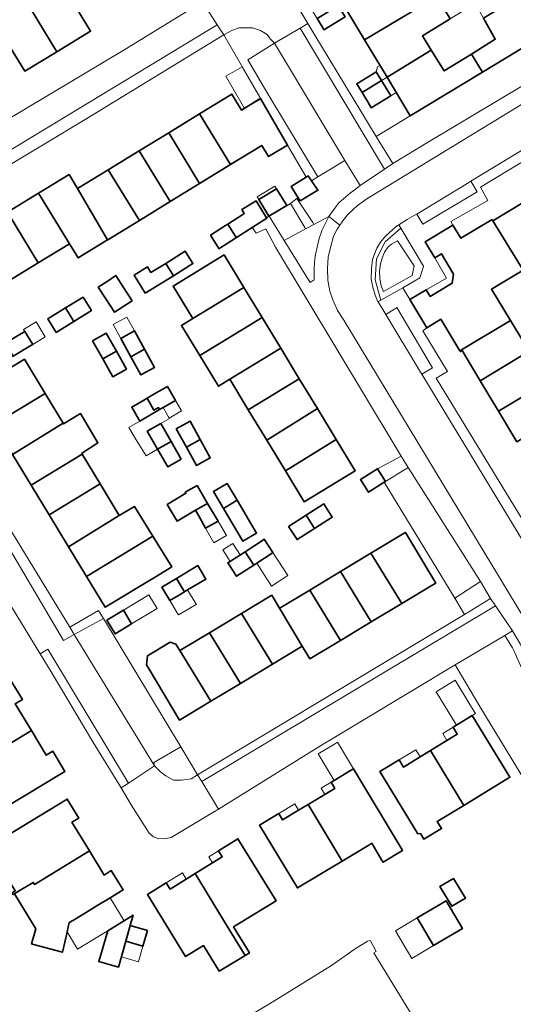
# Model space of a CAD drawing. Extents: x 147051 to 149075, y 463071 to 465537.
# Tile 26 of 229: x 147357 to 147431, y 464068 to 464217. Entities that reach past the tile are written whole.
import ezdxf

# ---------------------------------------------------------------- set-up
doc = ezdxf.new("R2010")
doc.units = 0
doc.header["$LTSCALE"] = 0.5
for name, color, linetype, lineweight in [('B-PV-GR-BEPLANTING_CULTUUR_BODEMBEDEKKER-GV', 252, 'CONTINUOUS', 18), ('B-PV-GR-BEPLANTING_CULTUUR_HEESTERS-GV', 252, 'CONTINUOUS', 18), ('B-PV-OG-BEBOUWING-GV', 6, 'CONTINUOUS', 35), ('B-PV-OG-BEBOUWING_LUIFEL-GV', 6, 'CONTINUOUS', 18), ('B-PV-OG-TERREIN_BEGROEID-GV', 252, 'CONTINUOUS', 18), ('B-PV-OG-TERREIN_ERF-GV', 252, 'CONTINUOUS', 18), ('B-PV-OG-WATER_SLOOT-GV', 252, 'CONTINUOUS', 18), ('B-PV-VH-GESLOTENVERHARDING_ASFALT-GV', 252, 'CONTINUOUS', 18), ('B-PV-VH-OPENVERHARDING-GV', 252, 'CONTINUOUS', 18), ('B-PV-VH-OPENVERHARDING_BETONSTRAATSTEEN-GV', 252, 'CONTINUOUS', 18), ('B-PV-VH-OPENVERHARDING_STRAATBAKSTEEN-GV', 252, 'CONTINUOUS', 18), ('B-PV-VH-OPENVERHARDING_TEGEL-GV', 252, 'CONTINUOUS', 18)]:
    doc.layers.add(name, color=color, linetype=linetype, lineweight=lineweight)

msp = doc.modelspace()

# ---------------------------------------------------------------- linework, layer by layer
at = {"layer": 'B-PV-GR-BEPLANTING_CULTUUR_BODEMBEDEKKER-GV', "flags": 128}
for points in [[(147411.308, 464174.465), (147414.656, 464176.362), (147417.258, 464177.836), (147417.8, 464179.584), (147417.814, 464179.629), (147414.337, 464185.403), (147411.953, 464183.305), (147410.662, 464180.741), (147410.465, 464177.531), (147411.301, 464174.491)], [(147416.384, 464179.666), (147416.076, 464178.229), (147411.713, 464175.766), (147411.354, 464176.664), (147411.174, 464177.69), (147411.097, 464178.897), (147411.277, 464180), (147411.534, 464180.847), (147411.893, 464181.745), (147412.432, 464182.541), (147412.919, 464182.951), (147413.869, 464183.464)], [(147376.866, 464104.364), (147376.967, 464103.863), (147377.869, 464102.938), (147378.671, 464102.364), (147379.873, 464101.715), (147381.05, 464101.666), (147382.526, 464101.893), (147383.5, 464102.52), (147380.941, 464106.721)]]:
    msp.add_lwpolyline(points, close=True, dxfattribs=at)
at = {"layer": 'B-PV-GR-BEPLANTING_CULTUUR_HEESTERS-GV', "flags": 128}
for points in [[(147413.117, 464195.206), (147418.643, 464198.541), (147432.995, 464207.067), (147445.097, 464214.489), (147442.545, 464218.64), (147437.505, 464215.541), (147426.739, 464209.045), (147415.791, 464202.44), (147410.628, 464199.303)], [(147387.489, 464214.68), (147393.064, 464205.049), (147397.147, 464197.995), (147399.923, 464193.224), (147399.999, 464193.11), (147400.302, 464193.3), (147400.812, 464192.542), (147401.782, 464193.189), (147394.183, 464205.734), (147391.121, 464210.936), (147395.171, 464213.418), (147394.594, 464214.068), (147394.092, 464214.743), (147393.04, 464215.367), (147391.839, 464215.741), (147389.762, 464215.739), (147388.711, 464215.337)], [(147400.974, 464186.234), (147401.17, 464185.936), (147403.444, 464187.134), (147404.346, 464188.399), (147404.935, 464189.224), (147406.728, 464190.741), (147407.227, 464191.123), (147408.195, 464191.863), (147405.836, 464195.664), (147401.782, 464193.189), (147400.812, 464192.542), (147401.757, 464191.136), (147399.077, 464189.552), (147398.788, 464190.012), (147398.58, 464189.881)], [(147399.767, 464185.487), (147397.625, 464189.118), (147394.39, 464187.191), (147396.623, 464183.54), (147399.898, 464185.265)], [(147413.869, 464183.464), (147412.919, 464182.951), (147412.432, 464182.541), (147411.893, 464181.745), (147411.534, 464180.847), (147411.277, 464180), (147411.097, 464178.897), (147411.174, 464177.69), (147411.354, 464176.664), (147411.713, 464175.766), (147416.076, 464178.229), (147416.384, 464179.666)], [(147426.44, 464131.801), (147422.541, 464129.294), (147423.996, 464126.794), (147427.971, 464129.226)], [(147431.295, 464121.755), (147430.149, 464123.65), (147422.608, 464119.159), (147426.498, 464112.583), (147438.041, 464093.653), (147438.173, 464093.442), (147440.779, 464089.283), (147441.03, 464089.43), (147442.567, 464090.33), (147439.113, 464095.957), (147437.808, 464098.207), (147436.659, 464101.612), (147434.922, 464103.277), (147433.158, 464116.879), (147433.007, 464118.041), (147432.938, 464118.19), (147431.483, 464121.347)]]:
    msp.add_lwpolyline(points, close=True, dxfattribs=at)
at = {"layer": 'B-PV-OG-BEBOUWING-GV', "flags": 128}
for points in [[(147356.52, 464221.448), (147362.127, 464212.149), (147367.262, 464215.252), (147364.999, 464218.997), (147364.962, 464219.058), (147364.314, 464220.13), (147367.162, 464221.851), (147363.92, 464227.19), (147361.371, 464225.649), (147360.958, 464225.4), (147361.52, 464224.469), (147360.302, 464223.733)], [(147405.5, 464219.497), (147408.841, 464213.959), (147419.797, 464220.535), (147418.244, 464223.105), (147414.046, 464220.492), (147412.286, 464223.606)], [(147348.367, 464217.928), (147351.644, 464212.526), (147354.294, 464214.127), (147354.974, 464213.001), (147357.265, 464209.211), (147362.127, 464212.149), (147356.52, 464221.448), (147353.703, 464219.746), (147351.732, 464218.554), (147351.109, 464219.585)], [(147421.856, 464217.127), (147419.797, 464220.535), (147408.841, 464213.959), (147412.266, 464208.283), (147418.982, 464212.395), (147417.65, 464214.556)], [(147425.079, 464211.793), (147426.739, 464209.045), (147437.505, 464215.541), (147433.895, 464221.525), (147426.898, 464217.241), (147428.693, 464214.034)], [(147401.646, 464217.163), (147402.518, 464215.74), (147402.687, 464215.464), (147405.883, 464217.422), (147404.852, 464219.105)], [(147412.266, 464208.283), (147415.791, 464202.44), (147426.739, 464209.045), (147425.079, 464211.793), (147420.936, 464209.225), (147418.982, 464212.395)], [(147411.439, 464207.777), (147410.633, 464209.1), (147410.306, 464208.9), (147407.658, 464207.287), (147408.468, 464205.958)], [(147409.342, 464204.523), (147409.874, 464203.65), (147412.849, 464205.463), (147411.439, 464207.777), (147408.468, 464205.958)], [(147392.866, 464204.928), (147390.177, 464203.281), (147388.686, 464205.715), (147383.786, 464202.713), (147388.51, 464195.034), (147393.257, 464197.942), (147394.295, 464196.247), (147397.147, 464197.995), (147393.064, 464205.049)], [(147388.51, 464195.034), (147383.786, 464202.713), (147379.123, 464199.857), (147383.823, 464192.163)], [(147383.823, 464192.163), (147379.123, 464199.857), (147374.625, 464197.101), (147379.365, 464189.431)], [(147374.667, 464186.554), (147379.365, 464189.431), (147374.625, 464197.101), (147369.94, 464194.231)], [(147365.284, 464191.379), (147369.857, 464183.607), (147369.896, 464183.631), (147374.667, 464186.554), (147369.94, 464194.231)], [(147364.017, 464193.532), (147359.381, 464190.692), (147364.076, 464183.035), (147365.399, 464180.876), (147369.857, 464183.607), (147365.284, 464191.379)], [(147398.788, 464190.012), (147399.077, 464189.552), (147401.757, 464191.136), (147400.812, 464192.542), (147400.302, 464193.3), (147399.999, 464193.11), (147397.735, 464191.689)], [(147364.076, 464183.035), (147359.381, 464190.692), (147354.647, 464187.792), (147359.307, 464180.114)], [(147394.343, 464187.204), (147397.027, 464188.826), (147395.486, 464191.374), (147392.802, 464189.752)], [(147388.097, 464186.014), (147389.233, 464184.238), (147389.406, 464183.967), (147391.8, 464185.49), (147394.03, 464186.909), (147393.988, 464186.975), (147392.374, 464189.513), (147390.234, 464188.228), (147390.601, 464187.616), (147390.364, 464187.464)], [(147432.941, 464179.037), (147437.568, 464181.823), (147432.929, 464189.278), (147428.316, 464186.5)], [(147354.872, 464177.397), (147359.307, 464180.114), (147354.647, 464187.792), (147350.228, 464185.085)], [(147428.196, 464186.709), (147423.466, 464183.861), (147422.263, 464185.859), (147418.045, 464183.319), (147419.503, 464180.898), (147420.506, 464181.502), (147422.364, 464178.417), (147422.162, 464177.047), (147418.811, 464175.03), (147418.202, 464176.042), (147415.731, 464174.555), (147418.294, 464170.3), (147420.433, 464171.588), (147423.322, 464166.791), (147430.988, 464171.408), (147428.136, 464176.144), (147432.941, 464179.037), (147428.316, 464186.5)], [(147386.576, 464182.535), (147386.738, 464182.27), (147389.406, 464183.967), (147389.233, 464184.238), (147388.097, 464186.014), (147387.724, 464185.776), (147385.473, 464184.336)], [(147381.647, 464181.895), (147378.67, 464180.053), (147379.828, 464178.172), (147382.809, 464180.017)], [(147387.529, 464181.323), (147379.791, 464176.615), (147382.786, 464171.692), (147390.525, 464176.399)], [(147375.573, 464175.54), (147379.828, 464178.172), (147378.67, 464180.053), (147376.424, 464178.663), (147375.894, 464179.52), (147373.881, 464178.274)], [(147373.584, 464174.378), (147372.282, 464176.39), (147371.113, 464178.197), (147369.762, 464177.322), (147368.435, 464176.464), (147369.604, 464174.657), (147370.907, 464172.644)], [(147382.786, 464171.692), (147381.059, 464170.641), (147383.842, 464166.065), (147393.309, 464171.823), (147390.525, 464176.399)], [(147366.124, 464174.947), (147363.451, 464173.287), (147364.713, 464171.253), (147367.386, 464172.913)], [(147362.039, 464169.593), (147364.713, 464171.253), (147363.451, 464173.287), (147360.777, 464171.626)], [(147393.309, 464171.823), (147383.842, 464166.065), (147386.67, 464161.419), (147388.397, 464162.47), (147396.138, 464167.173)], [(147423.322, 464166.791), (147423.394, 464166.671), (147423.642, 464166.82), (147426.392, 464162.253), (147433.811, 464166.72), (147430.988, 464171.408)], [(147355.537, 464165.98), (147358.215, 464167.585), (147358.489, 464167.749), (147357.298, 464169.735), (147357.025, 464169.572), (147354.327, 464167.955)], [(147375.464, 464167.039), (147373.942, 464169.797), (147371.869, 464168.653), (147373.39, 464165.895)], [(147371.176, 464166.74), (147369.637, 464169.458), (147367.566, 464168.286), (147369.104, 464165.569)], [(147375.464, 464167.039), (147373.39, 464165.895), (147374.911, 464163.137), (147376.985, 464164.281)], [(147396.138, 464167.173), (147388.397, 464162.47), (147391.198, 464157.866), (147398.946, 464162.558)], [(147357.234, 464165.506), (147349.513, 464160.82), (147352.648, 464155.655), (147360.368, 464160.343)], [(147371.176, 464166.74), (147369.104, 464165.569), (147370.643, 464162.851), (147372.714, 464164.023)], [(147436.596, 464162.094), (147433.811, 464166.72), (147426.392, 464162.253), (147429.177, 464157.627)], [(147398.946, 464162.558), (147391.198, 464157.866), (147394.013, 464153.24), (147401.707, 464158.02)], [(147375.864, 464159.616), (147376.887, 464157.782), (147377.56, 464158.193), (147377.747, 464157.885), (147378.259, 464158.181), (147380.159, 464159.281), (147378.936, 464161.395), (147376.877, 464160.202)], [(147436.596, 464162.094), (147429.177, 464157.627), (147431.963, 464153.001), (147439.381, 464157.468)], [(147355.421, 464151.086), (147363.123, 464155.804), (147360.368, 464160.343), (147352.648, 464155.655)], [(147377.56, 464158.193), (147376.887, 464157.782), (147375.864, 464159.616), (147375.433, 464159.366), (147373.521, 464158.26), (147374.744, 464156.148), (147377.747, 464157.885)], [(147404.553, 464153.342), (147401.707, 464158.02), (147394.013, 464153.24), (147396.828, 464148.613)], [(147365.894, 464151.24), (147368.383, 464152.847), (147365.734, 464157.266), (147363.176, 464155.716), (147363.123, 464155.804), (147355.421, 464151.086), (147358.258, 464146.412), (147365.968, 464151.118)], [(147378.87, 464154.115), (147377.915, 464155.766), (147375.871, 464154.584), (147377.433, 464151.882), (147379.478, 464153.064)], [(147383.915, 464153.336), (147382.393, 464156.109), (147380.278, 464154.948), (147381.8, 464152.175)], [(147383.915, 464153.336), (147381.8, 464152.175), (147383.322, 464149.403), (147385.437, 464150.564)], [(147404.553, 464153.342), (147396.828, 464148.613), (147399.697, 464143.897), (147407.435, 464148.605)], [(147381.04, 464150.362), (147379.478, 464153.064), (147377.433, 464151.882), (147378.995, 464149.179)], [(147365.968, 464151.118), (147358.258, 464146.412), (147360.985, 464141.919), (147368.711, 464146.599)], [(147411.83, 464146.857), (147412.049, 464146.996), (147410.831, 464148.913), (147408.248, 464147.272), (147409.466, 464145.355)], [(147371.62, 464141.805), (147368.711, 464146.599), (147360.985, 464141.919), (147363.924, 464137.078)], [(147383.189, 464142.621), (147385.023, 464143.659), (147383.421, 464146.352), (147381.646, 464145.347), (147381.734, 464145.191), (147378.9, 464143.471), (147380.431, 464140.948)], [(147388.012, 464146.694), (147385.909, 464145.454), (147387.436, 464142.863), (147389.519, 464144.138)], [(147376.701, 464138.685), (147373.91, 464143.189), (147371.62, 464141.805), (147363.924, 464137.078), (147366.65, 464132.587)], [(147383.787, 464141.565), (147384.732, 464139.896), (147386.626, 464140.968), (147385.023, 464143.659), (147383.189, 464142.621)], [(147387.436, 464142.863), (147390.356, 464137.91), (147392.459, 464139.15), (147389.519, 464144.138)], [(147401.266, 464139.865), (147403.936, 464141.565), (147402.654, 464143.579), (147399.984, 464141.879)], [(147397.314, 464140.178), (147398.596, 464138.165), (147401.266, 464139.865), (147399.984, 464141.879)], [(147376.701, 464138.685), (147366.65, 464132.587), (147369.49, 464127.908), (147377.211, 464132.595), (147379.574, 464134.049)], [(147414.525, 464128.491), (147419.232, 464131.327), (147419.661, 464131.586), (147415.037, 464139.26), (147414.608, 464139.001), (147409.809, 464136.11)], [(147390.722, 464136.332), (147392.034, 464134.312), (147392.484, 464134.604), (147394.665, 464136.021), (147394.945, 464136.203), (147393.633, 464138.223), (147393.353, 464138.041)], [(147390.722, 464136.332), (147389.86, 464135.772), (147388.091, 464134.624), (147389.402, 464132.604), (147392.034, 464134.312)], [(147409.809, 464136.11), (147405.222, 464133.346), (147409.869, 464125.686), (147414.525, 464128.491)], [(147380.31, 464132.276), (147381.524, 464130.268), (147381.999, 464130.55), (147384.783, 464132.161), (147383.535, 464134.226)], [(147400.539, 464130.524), (147405.206, 464122.877), (147409.869, 464125.686), (147405.222, 464133.346)], [(147379.292, 464128.943), (147380.594, 464129.716), (147381.524, 464130.268), (147380.31, 464132.276), (147378.089, 464130.932)], [(147394.763, 464129.742), (147390.179, 464126.98), (147394.87, 464119.303), (147399.208, 464121.916), (147399.376, 464122.016), (147395.948, 464127.757)], [(147400.542, 464120.067), (147405.206, 464122.877), (147400.539, 464130.524), (147396.124, 464127.864), (147395.948, 464127.757), (147399.376, 464122.016)], [(147373.488, 464125.398), (147372.242, 464127.469), (147369.748, 464125.972), (147370.993, 464123.899)], [(147385.319, 464124.051), (147390.004, 464116.371), (147394.87, 464119.303), (147390.179, 464126.98)], [(147385.51, 464113.664), (147390.004, 464116.371), (147385.319, 464124.051), (147380.832, 464121.347)], [(147385.51, 464113.664), (147380.832, 464121.347), (147380.227, 464122.299), (147379.322, 464122.606), (147375.929, 464120.542), (147375.737, 464119.197), (147376.134, 464118.517), (147380.777, 464110.812)], [(147349.954, 464104.148), (147358.294, 464109.199), (147355.828, 464113.261), (147356.917, 464113.923), (147355.077, 464116.953), (147345.653, 464111.231)], [(147418.861, 464106.185), (147423.908, 464097.866), (147430.907, 464102.143), (147425.193, 464111.495), (147422.275, 464109.712), (147422.916, 464108.663), (147421.347, 464107.704)], [(147349.954, 464104.148), (147352.512, 464099.935), (147351.747, 464099.468), (147353.31, 464096.91), (147354.069, 464097.371), (147363.377, 464103.023), (147361.526, 464106.072), (147360.552, 464105.481), (147358.294, 464109.199)], [(147423.908, 464097.866), (147418.861, 464106.185), (147417.28, 464105.219), (147414.764, 464103.682), (147414.1, 464104.768), (147411.179, 464102.983), (147416.939, 464093.556), (147417.346, 464093.582), (147417.868, 464092.728), (147420.526, 464094.353), (147419.882, 464095.406)], [(147400.29, 464097.994), (147405.465, 464089.433), (147409.478, 464091.843), (147409.93, 464092.115), (147411.442, 464089.597), (147411.658, 464089.238), (147414.6, 464091.006), (147414.385, 464091.364), (147407.153, 464103.402), (147406.723, 464103.144), (147404.221, 464101.641), (147403.767, 464101.368), (147404.335, 464100.423), (147402.831, 464099.52)], [(147352.098, 464091.056), (147355.829, 464084.91), (147355.342, 464084.614), (147355.513, 464084.332), (147355.729, 464084.463), (147355.945, 464084.594), (147358.564, 464086.184), (147358.751, 464085.875), (147367.086, 464090.96), (147364.44, 464095.319), (147365.472, 464095.945), (147363.729, 464098.818), (147354.309, 464093.1), (147354.62, 464092.587)], [(147405.465, 464089.433), (147400.29, 464097.994), (147398.846, 464097.126), (147396.418, 464095.668), (147395.843, 464096.625), (147392.929, 464094.875), (147398.655, 464085.342)], [(147388.323, 464079.043), (147390.706, 464075.123), (147391.365, 464075.529), (147388.958, 464079.434), (147395.413, 464083.413), (147389.626, 464092.801), (147386.671, 464090.98), (147387.24, 464090.056), (147385.787, 464089.161), (147383.157, 464087.54)], [(147358.594, 464076.791), (147362.997, 464075.602), (147363.542, 464077.982), (147363.701, 464078.674), (147364.039, 464080.095), (147364.666, 464080.476), (147367.83, 464082.396), (147368.025, 464082.514), (147368.108, 464082.565), (147370.253, 464083.867), (147371.535, 464084.645), (147372.19, 464085.043), (147370.41, 464087.975), (147369.305, 464087.305), (147367.086, 464090.96), (147358.751, 464085.875), (147358.564, 464086.184), (147355.945, 464084.594), (147355.729, 464084.463), (147358.944, 464079.161), (147358.324, 464076.863)], [(147384.393, 464076.621), (147386.801, 464072.715), (147389.303, 464074.258), (147390.706, 464075.123), (147388.323, 464079.043), (147383.157, 464087.54), (147381.789, 464086.697), (147379.323, 464085.177), (147378.741, 464086.121), (147375.886, 464084.362), (147381.686, 464074.953)], [(147422.333, 464086.802), (147420.287, 464085.566), (147422.099, 464082.567), (147424.145, 464083.803)], [(147419.334, 464076.605), (147423.707, 464079.205), (147421.211, 464083.403), (147416.838, 464080.803)], [(147371.48, 464073.319), (147372.616, 464077.269), (147373.296, 464079.634), (147373.746, 464081.201), (147369.897, 464078.865), (147368.515, 464074.197)], [(147373.296, 464079.634), (147372.616, 464077.269), (147375.222, 464076.52), (147375.902, 464078.885)]]:
    msp.add_lwpolyline(points, close=True, dxfattribs=at)
at = {"layer": 'B-PV-OG-BEBOUWING_LUIFEL-GV', "flags": 128}
for points in [[(147410.633, 464209.1), (147411.439, 464207.777), (147412.266, 464208.283), (147411.161, 464210.073), (147410.806, 464209.857)], [(147390.605, 464203.543), (147393.1, 464204.987), (147390.277, 464209.865), (147387.781, 464208.42)], [(147411.439, 464207.777), (147412.849, 464205.463), (147413.667, 464205.961), (147412.266, 464208.283)], [(147395.486, 464191.374), (147395.249, 464191.767), (147392.565, 464190.144), (147392.802, 464189.752)], [(147371.869, 464168.653), (147373.942, 464169.797), (147372.781, 464171.901), (147371.717, 464171.315), (147370.708, 464170.758)], [(147357.11, 464170.048), (147357.298, 464169.735), (147358.489, 464167.749), (147360.392, 464168.89), (147359.014, 464171.189)], [(147379.188, 464156.577), (147381.087, 464157.677), (147380.159, 464159.281), (147378.259, 464158.181)], [(147374.173, 464153.311), (147375.684, 464150.871), (147377.433, 464151.882), (147375.871, 464154.584), (147377.915, 464155.766), (147379.22, 464156.521), (147379.188, 464156.577), (147378.259, 464158.181), (147377.747, 464157.885), (147374.744, 464156.148), (147373.086, 464155.189)], [(147386.626, 464140.968), (147384.732, 464139.896), (147385.977, 464137.697), (147387.918, 464138.797)], [(147388.46, 464134.863), (147389.982, 464135.851), (147388.848, 464137.598), (147387.327, 464136.61)], [(147394.945, 464136.203), (147394.665, 464136.021), (147392.484, 464134.604), (147394.744, 464131.125), (147397.205, 464132.724)], [(147372.242, 464127.469), (147373.488, 464125.398), (147377.35, 464127.717), (147376.105, 464129.789)], [(147381.999, 464130.55), (147381.524, 464130.268), (147380.594, 464129.716), (147379.292, 464128.943), (147380.412, 464127.055), (147380.604, 464126.738), (147380.727, 464126.81), (147383.309, 464128.343), (147383.327, 464128.354), (147383.304, 464128.392)], [(147422.785, 464110.023), (147425.671, 464111.787), (147424.84, 464113.148), (147422.583, 464116.842), (147419.696, 464115.078)], [(147421.347, 464107.704), (147422.916, 464108.663), (147422.275, 464109.712), (147420.706, 464108.753)], [(147404.221, 464101.641), (147406.723, 464103.144), (147407.153, 464103.402), (147404.733, 464107.431), (147404.303, 464107.173), (147401.801, 464105.67)], [(147414.1, 464104.768), (147414.764, 464103.682), (147417.28, 464105.219), (147416.617, 464106.306)], [(147402.831, 464099.52), (147404.335, 464100.423), (147403.767, 464101.368), (147402.264, 464100.464)], [(147398.846, 464097.126), (147398.271, 464098.083), (147395.843, 464096.625), (147396.418, 464095.668)], [(147385.787, 464089.161), (147387.24, 464090.056), (147386.671, 464090.98), (147385.218, 464090.085)], [(147381.789, 464086.697), (147381.208, 464087.641), (147378.741, 464086.121), (147379.323, 464085.177)], [(147370.253, 464083.867), (147368.108, 464082.565), (147368.025, 464082.514), (147364.666, 464080.476), (147364.039, 464080.095), (147363.701, 464078.674), (147365.284, 464076.065), (147372.376, 464080.37)], [(147419.334, 464076.605), (147416.838, 464080.803), (147413.523, 464078.832), (147416.019, 464074.634)], [(147372.616, 464077.269), (147371.936, 464074.904), (147374.542, 464074.155), (147375.222, 464076.52)]]:
    msp.add_lwpolyline(points, close=True, dxfattribs=at)
at = {"layer": 'B-PV-OG-TERREIN_BEGROEID-GV', "flags": 128}
msp.add_lwpolyline([(147431.483, 464121.347), (147432.938, 464118.19), (147433.007, 464118.041), (147433.158, 464116.879), (147434.922, 464103.277), (147436.659, 464101.612), (147436.626, 464101.709), (147436.118, 464106.213), (147434.855, 464113.294), (147434.295, 464118.398), (147432.462, 464122.375), (147431.282, 464124.325), (147430.149, 464123.65), (147431.295, 464121.755)], close=True, dxfattribs=at)
at = {"layer": 'B-PV-OG-TERREIN_ERF-GV', "flags": 128}
for points in [[(147405.5, 464219.497), (147402.113, 464225.111), (147398.714, 464230.744), (147395.328, 464236.357), (147391.868, 464242.091), (147388.289, 464248.024), (147383.056, 464244.914), (147394.458, 464226.004), (147400.243, 464216.409), (147401.298, 464214.659), (147410.628, 464199.303), (147415.791, 464202.44), (147412.266, 464208.283), (147408.841, 464213.959)], [(147326.031, 464184.43), (147331.637, 464187.782), (147334.881, 464189.721), (147353.753, 464201.33), (147372.476, 464212.464), (147384.274, 464219.687), (147387.549, 464221.692), (147389.424, 464222.92), (147377.922, 464241.827), (147378.125, 464241.949), (147376.175, 464245.132), (147359.262, 464234.862), (147352.751, 464230.908), (147343.752, 464225.536), (147333.553, 464219.448), (147327.043, 464215.467), (147315.306, 464208.29), (147308.981, 464204.378), (147307.69, 464203.598), (147308.422, 464202.383), (147318.061, 464186.343), (147320.048, 464185.849)], [(147404.099, 464220.333), (147404.852, 464219.105), (147405.883, 464217.422), (147402.687, 464215.464), (147402.518, 464215.74), (147401.646, 464217.163), (147400.89, 464218.396), (147403.608, 464220.036)], [(147425.66, 464219.452), (147421.856, 464217.127), (147417.65, 464214.556), (147418.982, 464212.395), (147420.936, 464209.225), (147425.079, 464211.793), (147428.693, 464214.034), (147426.898, 464217.241)], [(147410.633, 464209.1), (147411.439, 464207.777), (147412.849, 464205.463), (147409.874, 464203.65), (147409.342, 464204.523), (147408.468, 464205.958), (147407.658, 464207.287), (147410.306, 464208.9)], [(147446.835, 464197.912), (147451.542, 464200.747), (147450.316, 464202.783), (147449.991, 464203.323), (147444.152, 464199.818), (147443.066, 464201.642), (147426.438, 464191.628), (147427.534, 464189.57), (147421.944, 464186.389), (147422.263, 464185.859), (147423.466, 464183.861), (147428.196, 464186.709), (147428.316, 464186.5), (147432.929, 464189.278), (147437.556, 464192.064), (147442.182, 464194.849), (147446.792, 464197.625)], [(147392.802, 464189.752), (147395.486, 464191.374), (147397.027, 464188.826), (147394.343, 464187.204)], [(147375.573, 464175.54), (147373.881, 464178.274), (147375.894, 464179.52), (147376.424, 464178.663), (147378.67, 464180.053), (147381.647, 464181.895), (147382.809, 464180.017), (147379.828, 464178.172)], [(147382.786, 464171.692), (147379.791, 464176.615), (147387.529, 464181.323), (147390.525, 464176.399), (147393.309, 464171.823), (147396.138, 464167.173), (147398.946, 464162.558), (147401.707, 464158.02), (147404.553, 464153.342), (147407.435, 464148.605), (147399.697, 464143.897), (147396.828, 464148.613), (147394.013, 464153.24), (147391.198, 464157.866), (147388.397, 464162.47), (147386.67, 464161.419), (147383.842, 464166.065), (147381.059, 464170.641)], [(147418.811, 464175.03), (147422.162, 464177.047), (147422.364, 464178.417), (147420.506, 464181.502), (147419.503, 464180.898), (147421.306, 464177.782), (147418.202, 464176.042)], [(147373.584, 464174.378), (147370.907, 464172.644), (147369.604, 464174.657), (147368.435, 464176.464), (147369.762, 464177.322), (147371.113, 464178.197), (147372.282, 464176.39)], [(147362.039, 464169.593), (147360.777, 464171.626), (147363.451, 464173.287), (147366.124, 464174.947), (147367.386, 464172.913), (147364.713, 464171.253)], [(147352.689, 464164.274), (147351.499, 464166.26), (147354.327, 464167.955), (147357.025, 464169.572), (147357.298, 464169.735), (147358.489, 464167.749), (147358.215, 464167.585), (147355.537, 464165.98)], [(147371.869, 464168.653), (147373.942, 464169.797), (147375.464, 464167.039), (147376.985, 464164.281), (147374.911, 464163.137), (147373.39, 464165.895)], [(147369.104, 464165.569), (147367.566, 464168.286), (147369.637, 464169.458), (147371.176, 464166.74), (147372.714, 464164.023), (147370.643, 464162.851)], [(147352.648, 464155.655), (147349.513, 464160.82), (147357.234, 464165.506), (147360.368, 464160.343), (147363.123, 464155.804), (147363.176, 464155.716), (147365.734, 464157.266), (147368.383, 464152.847), (147365.894, 464151.24), (147365.968, 464151.118), (147368.711, 464146.599), (147371.62, 464141.805), (147373.91, 464143.189), (147376.701, 464138.685), (147379.574, 464134.049), (147377.211, 464132.595), (147369.49, 464127.908), (147366.65, 464132.587), (147363.924, 464137.078), (147360.985, 464141.919), (147358.258, 464146.412), (147355.421, 464151.086)], [(147374.744, 464156.148), (147373.521, 464158.26), (147375.433, 464159.366), (147375.864, 464159.616), (147376.877, 464160.202), (147378.936, 464161.395), (147380.159, 464159.281), (147378.259, 464158.181), (147377.747, 464157.885)], [(147377.433, 464151.882), (147375.871, 464154.584), (147377.915, 464155.766), (147378.87, 464154.115), (147379.478, 464153.064), (147381.04, 464150.362), (147378.995, 464149.179)], [(147381.8, 464152.175), (147380.278, 464154.948), (147382.393, 464156.109), (147383.915, 464153.336), (147385.437, 464150.564), (147383.322, 464149.403)], [(147383.189, 464142.621), (147380.431, 464140.948), (147378.9, 464143.471), (147381.734, 464145.191), (147381.646, 464145.347), (147383.421, 464146.352), (147385.023, 464143.659), (147386.626, 464140.968), (147384.732, 464139.896), (147383.787, 464141.565)], [(147387.436, 464142.863), (147385.909, 464145.454), (147388.012, 464146.694), (147389.519, 464144.138), (147392.459, 464139.15), (147390.356, 464137.91)], [(147401.266, 464139.865), (147398.596, 464138.165), (147397.314, 464140.178), (147399.984, 464141.879), (147402.654, 464143.579), (147403.936, 464141.565)], [(147385.51, 464113.664), (147380.777, 464110.812), (147376.134, 464118.517), (147375.737, 464119.197), (147375.929, 464120.542), (147379.322, 464122.606), (147380.227, 464122.299), (147380.832, 464121.347), (147385.319, 464124.051), (147390.179, 464126.98), (147394.763, 464129.742), (147395.948, 464127.757), (147396.124, 464127.864), (147400.539, 464130.524), (147405.222, 464133.346), (147409.809, 464136.11), (147414.608, 464139.001), (147415.037, 464139.26), (147419.661, 464131.586), (147419.232, 464131.327), (147414.525, 464128.491), (147409.869, 464125.686), (147405.206, 464122.877), (147400.542, 464120.067), (147399.376, 464122.016), (147399.208, 464121.916), (147394.87, 464119.303), (147390.004, 464116.371)], [(147392.034, 464134.312), (147389.402, 464132.604), (147388.091, 464134.624), (147389.86, 464135.772), (147390.722, 464136.332), (147393.353, 464138.041), (147393.633, 464138.223), (147394.945, 464136.203), (147394.665, 464136.021), (147392.484, 464134.604)], [(147379.292, 464128.943), (147378.089, 464130.932), (147380.31, 464132.276), (147383.535, 464134.226), (147384.783, 464132.161), (147381.999, 464130.55), (147381.524, 464130.268), (147380.594, 464129.716)], [(147373.488, 464125.398), (147370.993, 464123.899), (147369.748, 464125.972), (147372.242, 464127.469)], [(147349.954, 464104.148), (147345.653, 464111.231), (147355.077, 464116.953), (147356.917, 464113.923), (147355.828, 464113.261), (147358.294, 464109.199), (147360.552, 464105.481), (147361.526, 464106.072), (147363.377, 464103.023), (147354.069, 464097.371), (147353.31, 464096.91), (147351.747, 464099.468), (147352.512, 464099.935)], [(147423.908, 464097.866), (147419.882, 464095.406), (147420.526, 464094.353), (147417.868, 464092.728), (147417.346, 464093.582), (147416.939, 464093.556), (147411.179, 464102.983), (147414.1, 464104.768), (147414.764, 464103.682), (147417.28, 464105.219), (147418.861, 464106.185), (147421.347, 464107.704), (147422.916, 464108.663), (147422.275, 464109.712), (147425.193, 464111.495), (147430.907, 464102.143)], [(147405.465, 464089.433), (147398.655, 464085.342), (147392.929, 464094.875), (147395.843, 464096.625), (147396.418, 464095.668), (147398.846, 464097.126), (147400.29, 464097.994), (147402.831, 464099.52), (147404.335, 464100.423), (147403.767, 464101.368), (147404.221, 464101.641), (147406.723, 464103.144), (147407.153, 464103.402), (147414.385, 464091.364), (147414.6, 464091.006), (147411.658, 464089.238), (147411.442, 464089.597), (147409.93, 464092.115), (147409.478, 464091.843)], [(147384.393, 464076.621), (147381.686, 464074.953), (147375.886, 464084.362), (147378.741, 464086.121), (147379.323, 464085.177), (147381.789, 464086.697), (147383.157, 464087.54), (147385.787, 464089.161), (147387.24, 464090.056), (147386.671, 464090.98), (147389.626, 464092.801), (147395.413, 464083.413), (147388.958, 464079.434), (147391.365, 464075.529), (147390.706, 464075.123), (147389.303, 464074.258), (147386.801, 464072.715)], [(147422.333, 464086.802), (147424.145, 464083.803), (147422.099, 464082.567), (147420.287, 464085.566)], [(147416.838, 464080.803), (147421.211, 464083.403), (147423.707, 464079.205), (147419.334, 464076.605)], [(147371.48, 464073.319), (147368.515, 464074.197), (147369.897, 464078.865), (147373.746, 464081.201), (147373.296, 464079.634), (147375.902, 464078.885), (147375.222, 464076.52), (147372.616, 464077.269)]]:
    msp.add_lwpolyline(points, close=True, dxfattribs=at)
for points in [[(147364.999, 464218.997), (147367.262, 464215.252), (147362.127, 464212.149), (147357.265, 464209.211), (147354.974, 464213.001)], [(147354.647, 464187.792), (147359.381, 464190.692), (147364.017, 464193.532), (147365.284, 464191.379), (147369.94, 464194.231), (147374.625, 464197.101), (147379.123, 464199.857), (147383.786, 464202.713), (147388.686, 464205.715), (147390.177, 464203.281), (147392.866, 464204.928), (147393.064, 464205.049), (147387.489, 464214.68), (147386.986, 464214.409), (147366.714, 464201.997), (147346.441, 464189.91)], [(147353.605, 464142.122), (147364.119, 464124.893), (147368.473, 464127.428), (147369.206, 464126.211), (147380.941, 464106.721), (147383.5, 464102.52), (147405.023, 464115.459), (147423.996, 464126.794), (147422.541, 464129.294), (147411.83, 464146.857), (147409.466, 464145.355), (147408.248, 464147.272), (147410.831, 464148.913), (147414.405, 464150.841), (147413.648, 464152.098), (147395.349, 464182.488), (147393.843, 464185.264), (147392.418, 464184.636), (147391.8, 464185.49), (147389.406, 464183.967), (147386.738, 464182.27), (147386.576, 464182.535), (147385.473, 464184.336), (147387.724, 464185.776), (147388.097, 464186.014), (147390.364, 464187.464), (147390.601, 464187.616), (147390.234, 464188.228), (147392.374, 464189.513), (147393.988, 464186.975), (147394.39, 464187.191), (147397.625, 464189.118), (147398.349, 464189.736), (147398.58, 464189.881), (147398.788, 464190.012), (147397.735, 464191.689), (147399.999, 464193.11), (147399.923, 464193.224), (147397.147, 464197.995), (147394.295, 464196.247), (147393.257, 464197.942), (147388.51, 464195.034), (147383.823, 464192.163), (147379.365, 464189.431), (147374.667, 464186.554), (147369.896, 464183.631), (147369.857, 464183.607), (147365.399, 464180.876), (147364.076, 464183.035), (147359.307, 464180.114), (147354.872, 464177.397)], [(147432.941, 464179.037), (147428.136, 464176.144), (147430.988, 464171.408), (147433.811, 464166.72)], [(147431.963, 464153.001), (147429.177, 464157.627), (147426.392, 464162.253), (147423.642, 464166.82), (147423.394, 464166.671), (147423.322, 464166.791), (147420.433, 464171.588), (147418.294, 464170.3), (147417.706, 464169.82), (147421.44, 464163.658), (147419.74, 464162.643), (147435.306, 464137.142)], [(147459.451, 464062.296), (147445.989, 464084.754), (147442.567, 464090.33), (147441.03, 464089.43), (147440.779, 464089.283), (147438.173, 464093.442), (147438.041, 464093.653), (147426.498, 464112.583), (147422.608, 464119.159), (147401.91, 464106.722), (147386.664, 464097.318), (147385.812, 464096.792), (147379.488, 464093.006), (147378.713, 464092.83), (147377.637, 464092.778), (147376.81, 464093.077), (147376.184, 464093.677), (147373.449, 464097.953), (147371.886, 464100.518), (147367.627, 464107.505), (147361.429, 464117.858), (147359.595, 464120.87), (147354.503, 464129.235)], [(147354.309, 464093.1), (147363.729, 464098.818), (147365.472, 464095.945), (147364.44, 464095.319), (147367.086, 464090.96), (147369.305, 464087.305), (147370.41, 464087.975), (147372.19, 464085.043), (147371.535, 464084.645), (147370.253, 464083.867), (147368.108, 464082.565), (147368.025, 464082.514), (147367.83, 464082.396), (147364.666, 464080.476), (147364.039, 464080.095), (147363.701, 464078.674), (147363.542, 464077.982), (147362.997, 464075.602), (147358.594, 464076.791), (147358.324, 464076.863), (147358.944, 464079.161), (147355.729, 464084.463)], [(147384.982, 464062.122), (147395.06, 464068.174), (147403.848, 464073.574), (147407.399, 464076.134), (147409.311, 464077.29), (147409.665, 464077.375), (147409.769, 464077.334), (147410.59, 464075.713), (147410.237, 464075.503), (147413.766, 464069.81), (147419.188, 464060.896)]]:
    msp.add_lwpolyline(points, dxfattribs=at)
at = {"layer": 'B-PV-OG-WATER_SLOOT-GV', "flags": 128}
msp.add_lwpolyline([(147419.188, 464060.896), (147413.766, 464069.81), (147410.237, 464075.503), (147410.59, 464075.713), (147409.769, 464077.334), (147409.665, 464077.375), (147409.311, 464077.29), (147407.399, 464076.134), (147403.848, 464073.574), (147395.06, 464068.174), (147384.982, 464062.122)], dxfattribs=at)
at = {"layer": 'B-PV-VH-GESLOTENVERHARDING_ASFALT-GV', "flags": 128}
for points in [[(147452.25, 464216.069), (147409.182, 464189.844), (147407.775, 464188.814), (147406.287, 464187.437), (147405.555, 464186.488), (147405.492, 464186.407), (147405.435, 464186.325), (147405.084, 464185.821), (147404.676, 464185.234), (147404.146, 464184.184), (147403.698, 464182.481), (147403.341, 464181.012), (147403.239, 464179.248), (147403.27, 464177.504), (147403.565, 464175.821), (147404.024, 464174.505), (147404.738, 464172.914), (147405.686, 464171.456), (147435.763, 464121.788)], [(147440.4, 464125.537), (147417.553, 464163.233), (147417.355, 464163.559), (147412.052, 464172.308), (147410.899, 464174.211), (147410.88, 464174.243), (147410.474, 464175.217), (147410.123, 464176.418), (147409.869, 464177.643), (147409.892, 464179.345), (147410.06, 464180.641), (147410.253, 464181.202), (147410.692, 464182.365), (147411.283, 464183.252), (147412.027, 464184.17), (147413.067, 464185.159), (147413.552, 464185.551), (147413.862, 464185.802), (147414.035, 464185.906), (147415.34, 464186.689), (147416.716, 464187.495), (147416.775, 464187.531), (147424.657, 464192.308), (147424.96, 464192.492), (147443.854, 464203.943)]]:
    msp.add_lwpolyline(points, dxfattribs=at)
at = {"layer": 'B-PV-VH-OPENVERHARDING-GV', "flags": 128}
msp.add_lwpolyline([(147413.862, 464185.802), (147413.552, 464185.551), (147413.067, 464185.159), (147412.027, 464184.17), (147411.283, 464183.252), (147410.692, 464182.365), (147410.253, 464181.202), (147410.06, 464180.641), (147409.892, 464179.345), (147409.869, 464177.643), (147410.123, 464176.418), (147410.474, 464175.217), (147410.88, 464174.243), (147411.308, 464174.465), (147411.301, 464174.491), (147410.465, 464177.531), (147410.662, 464180.741), (147411.953, 464183.305), (147414.337, 464185.403), (147414.035, 464185.906)], close=True, dxfattribs=at)
at = {"layer": 'B-PV-VH-OPENVERHARDING_BETONSTRAATSTEEN-GV', "flags": 128}
for points in [[(147400.243, 464216.409), (147394.458, 464226.004), (147393.345, 464225.322), (147389.424, 464222.92), (147387.549, 464221.692), (147384.274, 464219.687), (147386.486, 464216.243), (147387.489, 464214.68), (147388.711, 464215.337), (147389.762, 464215.739), (147391.839, 464215.741), (147393.04, 464215.367), (147394.092, 464214.743), (147394.594, 464214.068), (147395.171, 464213.418), (147399.061, 464215.712)], [(147386.486, 464216.243), (147384.274, 464219.687), (147372.476, 464212.464), (147353.753, 464201.33), (147334.881, 464189.721), (147331.637, 464187.782), (147333.833, 464184.36)], [(147399.061, 464215.712), (147395.171, 464213.418), (147405.836, 464195.664), (147408.195, 464191.863), (147411.857, 464194.35)], [(147405.836, 464195.664), (147395.171, 464213.418), (147391.121, 464210.936), (147394.183, 464205.734), (147401.782, 464193.189)], [(147417.698, 464186.008), (147425.935, 464190.883), (147424.96, 464192.492), (147424.657, 464192.308), (147416.775, 464187.531), (147417.55, 464186.253)], [(147401.27, 464180.263), (147401.379, 464181.393), (147401.647, 464182.523), (147401.958, 464183.829), (147402.393, 464185.134), (147403.444, 464187.134), (147401.17, 464185.936), (147399.898, 464185.265), (147396.623, 464183.54), (147400.578, 464177.147), (147401.202, 464177.533), (147401.184, 464179.06)], [(147363.15, 464122.86), (147342.38, 464158.044), (147343.692, 464158.851), (147333.186, 464176.158), (147332.46, 464176.167), (147328.879, 464174.042), (147339.332, 464156.346), (147338.478, 464155.746), (147347.928, 464139.788), (147354.503, 464129.235), (147359.595, 464120.87), (147360.798, 464121.543), (147373.006, 464101.255), (147376.967, 464103.863), (147364.772, 464123.768)], [(147417.553, 464163.233), (147419.184, 464164.222), (147413.766, 464173.347), (147413.312, 464173.072), (147412.052, 464172.308), (147417.355, 464163.559)], [(147415.45, 464149.105), (147412.049, 464146.996), (147411.83, 464146.857), (147422.541, 464129.294), (147426.44, 464131.801)], [(147428.727, 464128.107), (147384.14, 464101.467), (147386.664, 464097.318), (147401.91, 464106.722), (147422.608, 464119.159), (147430.149, 464123.65), (147431.282, 464124.325)], [(147376.967, 464103.863), (147376.866, 464104.364), (147380.941, 464106.721), (147369.206, 464126.211), (147364.772, 464123.768)], [(147371.886, 464100.518), (147373.449, 464097.953), (147376.184, 464093.677), (147376.81, 464093.077), (147377.637, 464092.778), (147378.713, 464092.83), (147379.488, 464093.006), (147385.812, 464096.792), (147386.664, 464097.318), (147384.14, 464101.467), (147383.5, 464102.52), (147382.526, 464101.893), (147381.05, 464101.666), (147379.873, 464101.715), (147378.671, 464102.364), (147377.869, 464102.938), (147376.967, 464103.863), (147373.006, 464101.255)]]:
    msp.add_lwpolyline(points, close=True, dxfattribs=at)
at = {"layer": 'B-PV-VH-OPENVERHARDING_STRAATBAKSTEEN-GV', "flags": 128}
for points in [[(147334.792, 464182.864), (147346.441, 464189.91), (147366.714, 464201.997), (147386.986, 464214.409), (147387.489, 464214.68), (147386.486, 464216.243), (147333.833, 464184.36)], [(147411.857, 464194.35), (147413.117, 464195.206), (147410.628, 464199.303), (147401.298, 464214.659), (147400.243, 464216.409), (147399.061, 464215.712)], [(147364.772, 464123.768), (147364.119, 464124.893), (147353.605, 464142.122), (147344.395, 464157.551), (147343.692, 464158.851), (147342.38, 464158.044), (147363.15, 464122.86)], [(147428.727, 464128.107), (147427.971, 464129.226), (147423.996, 464126.794), (147405.023, 464115.459), (147383.5, 464102.52), (147384.14, 464101.467)], [(147373.006, 464101.255), (147360.798, 464121.543), (147359.595, 464120.87), (147361.429, 464117.858), (147367.627, 464107.505), (147371.886, 464100.518)]]:
    msp.add_lwpolyline(points, close=True, dxfattribs=at)
at = {"layer": 'B-PV-VH-OPENVERHARDING_TEGEL-GV', "flags": 128}
for points in [[(147450.223, 464217.723), (147446.093, 464215.117), (147445.097, 464214.489), (147432.995, 464207.067), (147418.643, 464198.541), (147413.117, 464195.206), (147411.857, 464194.35), (147408.195, 464191.863), (147407.227, 464191.123), (147406.728, 464190.741), (147404.935, 464189.224), (147404.346, 464188.399), (147403.444, 464187.134), (147405.084, 464185.821), (147405.435, 464186.325), (147405.492, 464186.407), (147405.555, 464186.488), (147406.287, 464187.437), (147407.775, 464188.814), (147409.182, 464189.844), (147452.25, 464216.069), (147453.422, 464216.722), (147454.778, 464217.13)], [(147443.854, 464203.943), (147424.96, 464192.492), (147425.935, 464190.883), (147417.698, 464186.008), (147417.55, 464186.253), (147416.775, 464187.531), (147416.716, 464187.495), (147415.34, 464186.689), (147414.035, 464185.906), (147414.337, 464185.403), (147417.814, 464179.629), (147417.8, 464179.584), (147417.258, 464177.836), (147414.656, 464176.362), (147415.731, 464174.555), (147418.202, 464176.042), (147421.306, 464177.782), (147419.503, 464180.898), (147418.045, 464183.319), (147422.263, 464185.859), (147421.944, 464186.389), (147427.534, 464189.57), (147426.438, 464191.628), (147443.066, 464201.642)], [(147435.763, 464121.788), (147405.686, 464171.456), (147404.738, 464172.914), (147404.024, 464174.505), (147403.565, 464175.821), (147403.27, 464177.504), (147403.239, 464179.248), (147403.341, 464181.012), (147403.698, 464182.481), (147404.146, 464184.184), (147404.676, 464185.234), (147405.084, 464185.821), (147403.444, 464187.134), (147402.393, 464185.134), (147401.958, 464183.829), (147401.647, 464182.523), (147401.379, 464181.393), (147401.27, 464180.263), (147401.184, 464179.06), (147401.202, 464177.533), (147400.578, 464177.147), (147396.623, 464183.54), (147394.39, 464187.191), (147393.988, 464186.975), (147394.03, 464186.909), (147391.8, 464185.49), (147392.418, 464184.636), (147393.843, 464185.264), (147395.349, 464182.488), (147413.648, 464152.098), (147414.405, 464150.841), (147415.45, 464149.105), (147426.44, 464131.801), (147427.971, 464129.226), (147428.727, 464128.107), (147431.282, 464124.325), (147432.462, 464122.375)], [(147435.306, 464137.142), (147419.74, 464162.643), (147421.44, 464163.658), (147417.706, 464169.82), (147418.294, 464170.3), (147415.731, 464174.555), (147414.656, 464176.362), (147411.308, 464174.465), (147410.88, 464174.243), (147410.899, 464174.211), (147412.052, 464172.308), (147413.312, 464173.072), (147413.766, 464173.347), (147419.184, 464164.222), (147417.553, 464163.233), (147440.4, 464125.537)]]:
    msp.add_lwpolyline(points, dxfattribs=at)
for points in [[(147400.974, 464186.234), (147398.58, 464189.881), (147398.349, 464189.736), (147397.625, 464189.118), (147399.767, 464185.487), (147399.898, 464185.265), (147401.17, 464185.936)], [(147414.405, 464150.841), (147410.831, 464148.913), (147412.049, 464146.996), (147415.45, 464149.105)], [(147364.772, 464123.768), (147369.206, 464126.211), (147368.473, 464127.428), (147364.119, 464124.893)]]:
    msp.add_lwpolyline(points, close=True, dxfattribs=at)

doc.saveas('drawing.dxf')
